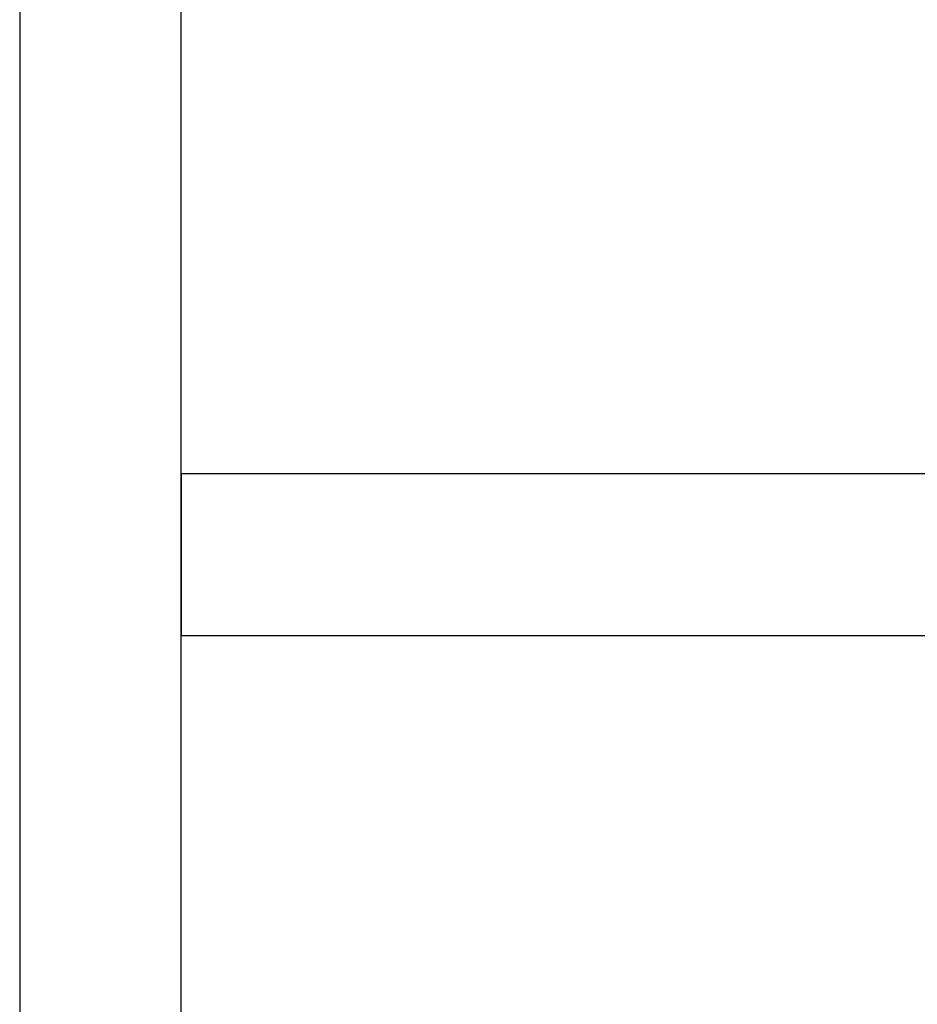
# Model space of a CAD drawing. Header units: metres. Extents: x 397.7 to 427.5, y 12.7 to 28.4.
# Tile 10 of 145: x 404.337 to 404.893, y 25.601 to 26.211. Entities that reach past the tile are written whole.
import ezdxf

# ---------------------------------------------------------------- set-up
doc = ezdxf.new("R2010")
doc.units = ezdxf.units.M
doc.layers.add('A-WALL-____-MCUT', color=7, linetype='Continuous', lineweight=25)
doc.layers.add('A-WALL-____-OTLN', color=7, linetype='Continuous', lineweight=25)

# ---------------------------------------------------------------- blocks, each defined once
blk = doc.blocks.new('Family - Evans P2-153146-05_ENLLUMENAT_P2')
at = {"layer": 'A-WALL-____-MCUT', "color": 253, "true_color": 0xaaaaaa}
for p, q in [((4.54879, 0.1), (0, 0.1)), ((0, 0), (4.54879, 0))]:
    blk.add_line(p, q, dxfattribs=at)
at = {"layer": 'A-WALL-____-OTLN', "color": 253, "true_color": 0xaaaaaa}
for p, q in [((4.54879, 0.1), (0, 0.1)), ((0, 0), (4.54879, 0))]:
    blk.add_line(p, q, dxfattribs=at)
at = {"layer": 'A-WALL-____-OTLN', "color": 253, "lineweight": 18, "true_color": 0xaaaaaa}
blk.add_line((0, 0), (4.54879, 0), dxfattribs=at)
blk = doc.blocks.new('Family - Evans P2-153315-05_ENLLUMENAT_P2')
at = {"layer": 'A-WALL-____-MCUT', "color": 253, "true_color": 0xaaaaaa}
for p, q in [((0.68811, 0.1), (0, 0.1)), ((0, 0.1), (0, 0)), ((0.68811, 0), (0.68811, 0.1)), ((0, 0), (0.68811, 0))]:
    blk.add_line(p, q, dxfattribs=at)
at = {"layer": 'A-WALL-____-OTLN', "color": 253, "true_color": 0xaaaaaa}
for p, q in [((0.68811, 0.1), (0, 0.1)), ((0, 0.1), (0, 0)), ((0.68811, 0), (0.68811, 0.1)), ((0, 0), (0.68811, 0))]:
    blk.add_line(p, q, dxfattribs=at)
at = {"layer": 'A-WALL-____-OTLN', "color": 253, "lineweight": 18, "true_color": 0xaaaaaa}
blk.add_line((0, 0), (0.68811, 0), dxfattribs=at)
blk = doc.blocks.new('LONDR55-XX_ZZ-ARQ-CAA-M3D-Londres55_ifc-1-05_ENLLUMENAT_P2')
at = {"layer": 'A-WALL-____-OTLN', "color": 253, "lineweight": 18, "true_color": 0xaaaaaa, "rotation": 90}
blk.add_blockref('Family - Evans P2-153146-05_ENLLUMENAT_P2', (404.43698, 23.51946), dxfattribs=at)
at = {"layer": 'A-WALL-____-OTLN', "color": 253, "lineweight": 18, "true_color": 0xaaaaaa}
blk.add_blockref('Family - Evans P2-153315-05_ENLLUMENAT_P2', (404.43698, 25.82946), dxfattribs=at)

msp = doc.modelspace()

# ---------------------------------------------------------------- block references
at = {"lineweight": 5}
msp.add_blockref('LONDR55-XX_ZZ-ARQ-CAA-M3D-Londres55_ifc-1-05_ENLLUMENAT_P2', (0, 0), dxfattribs=at)

doc.saveas('drawing.dxf')
